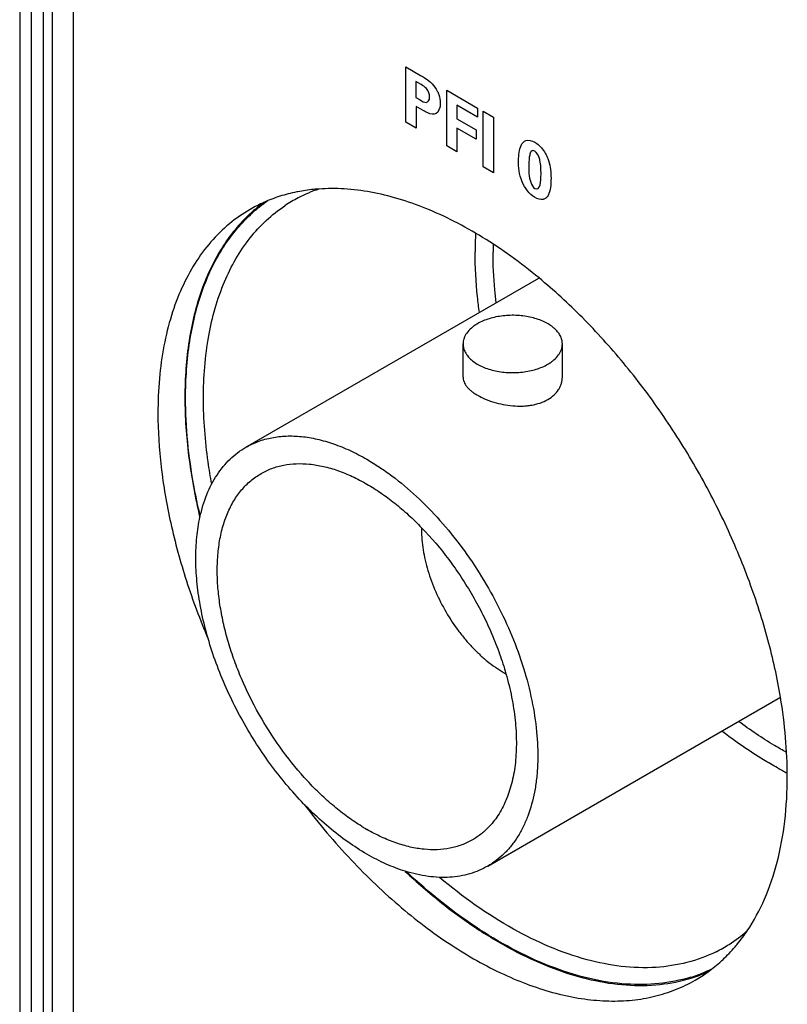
# Model space of a CAD drawing. Header units: inches. Extents: x 0 to 34, y 0 to 22.
# Tile 53 of 97: x 25.97 to 26.267, y 18.864 to 19.246. Entities that reach past the tile are written whole.
import ezdxf

# ---------------------------------------------------------------- set-up
doc = ezdxf.new("R2010")
doc.units = ezdxf.units.IN
doc.header["$LTSCALE"] = 1.87
doc.header["$MEASUREMENT"] = 0
doc.layers.get('0').update_dxf_attribs({"linetype": 'CONTINUOUS'})
doc.layers.add('02___PRT_ALL_AXES', color=7, linetype='CONTINUOUS')

msp = doc.modelspace()

# ---------------------------------------------------------------- linework, layer by layer
at = {"color": 7, "linetype": 'CONTINUOUS'}
for p, q in [((25.9696038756, 19.7995734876), (25.9696038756, 18.5685057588)), ((25.9739972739, 19.7934493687), (25.9739972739, 18.571288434)), ((25.9787663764, 19.7912353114), (25.9787663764, 18.600996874)), ((25.98218445, 19.7912008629), (25.98218445, 18.6009624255)), ((25.9904361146, 18.6012843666), (25.9904361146, 19.7871299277)), ((26.0573003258, 19.0801432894), (26.1709316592, 19.1457525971)), ((26.1414961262, 19.10734965), (26.1414961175, 19.1202036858)), ((26.1799961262, 19.1073496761), (26.1799961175, 19.1202037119)), ((26.1510548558, 18.9177661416), (26.2645168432, 18.9832776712))]:
    msp.add_line(p, q, dxfattribs=at)
at = {"color": 40, "linetype": 'CONTINUOUS'}
for p, q in [((26.1192950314, 19.206219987), (26.1192950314, 19.2276789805)), ((26.1192950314, 19.2276789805), (26.1250422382, 19.2243606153)), ((26.1232391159, 19.221918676), (26.1232391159, 19.2157282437)), ((26.1252484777, 19.2207584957), (26.1232391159, 19.221918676)), ((26.1351509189, 19.1970649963), (26.1351509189, 19.2185540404)), ((26.1351509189, 19.2185540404), (26.1471609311, 19.2116196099)), ((26.1232391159, 19.2157282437), (26.1248359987, 19.2148062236)), ((26.1233422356, 19.2122468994), (26.1233422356, 19.203883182)), ((26.1260493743, 19.2106838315), (26.1233422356, 19.2122468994)), ((26.1391455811, 19.2127928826), (26.1391455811, 19.2074965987)), ((26.1471609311, 19.20816492), (26.1391455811, 19.2127928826)), ((26.1471609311, 19.2116196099), (26.1471609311, 19.20816492)), ((26.1492518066, 19.1889233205), (26.1492518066, 19.2105013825)), ((26.1492518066, 19.2105013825), (26.1532464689, 19.2081949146)), ((26.1233422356, 19.203883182), (26.1192950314, 19.206219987)), ((26.1391455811, 19.2074965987), (26.146619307, 19.2031813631)), ((26.1532464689, 19.2081949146), (26.1532464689, 19.1866168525)), ((26.1391455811, 19.2039251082), (26.1391455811, 19.1947585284)), ((26.146619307, 19.1996098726), (26.1391455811, 19.2039251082)), ((26.146619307, 19.2031813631), (26.146619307, 19.1996098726)), ((26.1391455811, 19.1947585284), (26.1351509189, 19.1970649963)), ((26.1532464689, 19.1866168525), (26.1492518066, 19.1889233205))]:
    msp.add_line(p, q, dxfattribs=at)
at = {"color": 7, "linetype": 'CONTINUOUS'}
for centre, radius, start, end in [((26.1022822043, 19.1293920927), 0.053518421, 108.1610162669, 117.5053168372), ((26.0987264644, 19.1276933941), 0.0582111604, 124.4292054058, 128.6265595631), ((26.1033939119, 19.1273668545), 0.0558281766, 117.55738152, 123.7145443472), ((26.0995091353, 19.1267216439), 0.0594588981, 128.6312232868, 132.8575643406), ((26.2926058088, 19.155945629), 0.1464435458, 177.1860284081, 180.0189277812), ((26.2982767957, 19.1558362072), 0.1451689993, 178.7722777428, 180.0035346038), ((26.1779614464, 19.0287699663), 0.0414966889, 239.9961163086, 241.4140910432), ((26.3329248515, 19.0819456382), 0.1439786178, 241.1328353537, 242.8265934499), ((26.1435469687, 19.0001792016), 0.0787259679, 238.3584549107, 239.994664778), ((26.2159207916, 18.9325765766), 0.0535233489, 302.4978588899, 311.8652454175), ((26.2147375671, 18.9345203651), 0.0557983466, 296.5117322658, 302.4502279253), ((26.2126780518, 18.9303338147), 0.0582020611, 291.3782271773, 295.6719383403), ((26.2122242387, 18.9315058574), 0.0594588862, 287.1474346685, 291.3737480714)]:
    msp.add_arc(centre, radius, start, end, dxfattribs=at)
at = {"color": 40, "linetype": 'CONTINUOUS'}
for points, knots in [([(26.1250422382, 19.2243606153), (26.125684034, 19.2239900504), (26.1279413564, 19.222694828), (26.1304555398, 19.2203505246), (26.1315137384, 19.2182732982)], [0, 0, 0, 0, 0.2796794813, 1, 1, 1, 1]), ([(26.128523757, 19.2159524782), (26.128523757, 19.2169222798), (26.1276348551, 19.2194509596), (26.1259441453, 19.2203568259), (26.1252484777, 19.2207584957)], [0, 0, 0, 0, 0.5469638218, 1, 1, 1, 1]), ([(26.1315137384, 19.2182732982), (26.1317437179, 19.2178183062), (26.1324271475, 19.2162155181), (26.1326475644, 19.2146101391), (26.1326475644, 19.2135986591)], [0, 0, 0, 0, 0.2921817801, 1, 1, 1, 1]), ([(26.1248359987, 19.2148062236), (26.1256208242, 19.2143530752), (26.1275252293, 19.2131700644), (26.128523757, 19.2148630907), (26.128523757, 19.2159524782)], [0, 0, 0, 0, 0.4541043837, 1, 1, 1, 1]), ([(26.1326475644, 19.2135986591), (26.1326475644, 19.2129978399), (26.1324777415, 19.2109500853), (26.1314081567, 19.2094501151), (26.1302763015, 19.2092536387)], [0, 0, 0, 0, 0.2781791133, 1, 1, 1, 1]), ([(26.1302763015, 19.2092536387), (26.1293064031, 19.2090965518), (26.1277788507, 19.2096966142), (26.1263430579, 19.2105142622), (26.1260493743, 19.2106838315)], [0, 0, 0, 0, 0.7968116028, 1, 1, 1, 1]), ([(26.1630168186, 19.1913022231), (26.1630168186, 19.1934712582), (26.1633699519, 19.1967493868), (26.1656746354, 19.1996818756), (26.1680845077, 19.199120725), (26.1692820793, 19.1984292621)], [0, 0, 0, 0, 0.4519861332, 0.7118521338, 1, 1, 1, 1]), ([(26.1692820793, 19.1984292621), (26.1698550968, 19.198098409), (26.1716548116, 19.1968148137), (26.1732928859, 19.1945526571), (26.1739720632, 19.1929833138)], [0, 0, 0, 0, 0.3186893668, 1, 1, 1, 1]), ([(26.1693061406, 19.1949629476), (26.1690599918, 19.1951050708), (26.1682145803, 19.1953809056), (26.1677120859, 19.1947331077), (26.1675295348, 19.1942032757)], [0, 0, 0, 0, 0.2980759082, 1, 1, 1, 1]), ([(26.1712649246, 19.1914205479), (26.1712269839, 19.1916512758), (26.1709916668, 19.1928623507), (26.1701011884, 19.1945038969), (26.1693061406, 19.1949629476)], [0, 0, 0, 0, 0.1885902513, 1, 1, 1, 1]), ([(26.1692290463, 19.1770621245), (26.1673637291, 19.1781391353), (26.1632401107, 19.1835941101), (26.1630168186, 19.1887786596), (26.1630168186, 19.1913022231)], [0, 0, 0, 0, 0.4604746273, 1, 1, 1, 1]), ([(26.1675295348, 19.1942032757), (26.167371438, 19.193732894), (26.1670260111, 19.1920121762), (26.1669348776, 19.1901060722), (26.1669348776, 19.1887440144)], [0, 0, 0, 0, 0.3024544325, 1, 1, 1, 1]), ([(26.1739720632, 19.1929833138), (26.1742134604, 19.192433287), (26.1753569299, 19.1895161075), (26.1755949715, 19.1866506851), (26.1755949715, 19.1845466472)], [0, 0, 0, 0, 0.1908626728, 1, 1, 1, 1]), ([(26.1669348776, 19.1887440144), (26.1669348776, 19.187888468), (26.1669244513, 19.1856014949), (26.167878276, 19.1813522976), (26.169332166, 19.1805128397)], [0, 0, 0, 0, 0.337586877, 1, 1, 1, 1]), ([(26.1755949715, 19.1845466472), (26.1755949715, 19.182044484), (26.1753425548, 19.1783528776), (26.1726369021, 19.1757140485), (26.1703644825, 19.1764065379), (26.1692290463, 19.1770621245)], [0, 0, 0, 0, 0.5021428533, 0.7368945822, 1, 1, 1, 1])]:
    msp.add_open_spline(points, degree=3, knots=knots, dxfattribs=at)
for points in [[(26.1717299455, 19.1860332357), (26.1717299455, 19.1877488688), (26.1716702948, 19.1895359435), (26.1712649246, 19.1914205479)], [(26.169332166, 19.1805128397), (26.1714797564, 19.1792728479), (26.1717299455, 19.1835534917), (26.1717299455, 19.1860332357)]]:
    msp.add_open_spline(points, degree=3, dxfattribs=at)
at = {"color": 7, "linetype": 'CONTINUOUS'}
for points, knots in [([(26.0408619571, 19.0992011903), (26.0408619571, 19.1072905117), (26.0420326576, 19.1227034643), (26.0479652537, 19.1439961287), (26.0579154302, 19.1615575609), (26.0673260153, 19.1704155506), (26.0724061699, 19.1738054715)], [0, 0, 0, 0, 0.288495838, 0.5480015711, 0.7821893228, 1, 1, 1, 1]), ([(26.0339164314, 19.0992711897), (26.0339164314, 19.1066097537), (26.0348605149, 19.1206732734), (26.0395629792, 19.140365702), (26.0474226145, 19.1572118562), (26.054923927, 19.1664651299), (26.0590664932, 19.1703078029)], [0, 0, 0, 0, 0.284610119, 0.5442120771, 0.7808617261, 1, 1, 1, 1]), ([(26.1478303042, 19.1324351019), (26.1475553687, 19.1344343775), (26.146609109, 19.1422209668), (26.146162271, 19.1500715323), (26.146162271, 19.155897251)], [0, 0, 0, 0, 0.2572845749, 1, 1, 1, 1]), ([(26.1543250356, 19.1361859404), (26.1541240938, 19.137856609), (26.1534313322, 19.144381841), (26.1531077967, 19.1509481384), (26.1531077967, 19.1558272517)], [0, 0, 0, 0, 0.2564393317, 1, 1, 1, 1]), ([(26.1799961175, 19.1202037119), (26.1799961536, 19.1207517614), (26.1798492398, 19.1218751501), (26.1792053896, 19.1234974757), (26.1781596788, 19.1250351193), (26.1767428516, 19.1264582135), (26.1749870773, 19.1277413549), (26.1729297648, 19.1288601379), (26.1706141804, 19.1297934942), (26.1671912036, 19.1307792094), (26.1626051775, 19.1314228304), (26.1579352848, 19.1312942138), (26.1542829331, 19.1307155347), (26.1516985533, 19.1300596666), (26.1493079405, 19.1291923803), (26.1478254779, 19.1284620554), (26.1471343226, 19.128062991)], [0, 0, 0, 0, 0.0428290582, 0.0874233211, 0.1352224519, 0.1871456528, 0.2436086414, 0.3045835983, 0.3696980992, 0.438326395, 0.5825551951, 0.7295958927, 0.801590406, 0.8712148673, 0.9376307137, 1, 1, 1, 1]), ([(26.1471343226, 19.128062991), (26.1467007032, 19.1278126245), (26.1458746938, 19.127288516), (26.1444107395, 19.1261559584), (26.1431903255, 19.124872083), (26.1423080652, 19.1234598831), (26.1418421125, 19.1223943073), (26.1415598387, 19.1213054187), (26.1414961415, 19.1205681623), (26.1414961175, 19.1202036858)], [0, 0, 0, 0, 0.1484655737, 0.2895248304, 0.5484691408, 0.6678574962, 0.7818251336, 0.8919287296, 1, 1, 1, 1]), ([(26.1414961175, 19.1202036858), (26.1414960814, 19.1196556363), (26.1416429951, 19.1185322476), (26.1422868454, 19.116909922), (26.1433325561, 19.1153722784), (26.1447493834, 19.1139491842), (26.1465051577, 19.1126660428), (26.1485624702, 19.1115472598), (26.1508780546, 19.1106139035), (26.1543010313, 19.1096281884), (26.1588870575, 19.1089845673), (26.1635569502, 19.109113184), (26.1672093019, 19.109691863), (26.1697936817, 19.1103477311), (26.1721842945, 19.1112150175), (26.173666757, 19.1119453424), (26.1743579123, 19.1123444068)], [0, 0, 0, 0, 0.0428290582, 0.0874233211, 0.1352224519, 0.1871456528, 0.2436086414, 0.3045835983, 0.3696980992, 0.438326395, 0.5825551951, 0.7295958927, 0.801590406, 0.8712148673, 0.9376307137, 1, 1, 1, 1]), ([(26.1743579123, 19.1123444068), (26.1747915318, 19.1125947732), (26.1756175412, 19.1131188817), (26.1770814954, 19.1142514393), (26.1783019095, 19.1155353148), (26.1791841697, 19.1169475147), (26.1796501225, 19.1180130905), (26.1799323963, 19.119101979), (26.1799960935, 19.1198392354), (26.1799961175, 19.1202037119)], [0, 0, 0, 0, 0.1484655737, 0.2895248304, 0.5484691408, 0.6678574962, 0.7818251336, 0.8919287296, 1, 1, 1, 1]), ([(26.1414961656, 19.1073496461), (26.1414961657, 19.1070388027), (26.1415601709, 19.1064046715), (26.1418450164, 19.1054678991), (26.1423127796, 19.1045438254), (26.1429574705, 19.1036371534), (26.1437722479, 19.1027513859), (26.14474968, 19.1018910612), (26.1458799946, 19.101062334), (26.1467017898, 19.1005512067), (26.1471343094, 19.1003014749)], [0, 0, 0, 0, 0.0989454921, 0.2013139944, 0.3099900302, 0.4271841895, 0.5543443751, 0.6922484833, 0.8410220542, 1, 1, 1, 1]), ([(26.1743579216, 19.0986704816), (26.1752153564, 19.0991655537), (26.1767805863, 19.1002876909), (26.1783273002, 19.1020885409), (26.1791936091, 19.1036538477), (26.1796550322, 19.1048587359), (26.1799340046, 19.10609577), (26.179996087, 19.106933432), (26.1799960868, 19.1073496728)], [0, 0, 0, 0, 0.2742365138, 0.5285808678, 0.6499419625, 0.7683512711, 0.8847097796, 1, 1, 1, 1]), ([(26.0396066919, 19.0535145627), (26.0386778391, 19.0574342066), (26.0355126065, 19.0724920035), (26.0339164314, 19.0879109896), (26.0339164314, 19.0992711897)], [0, 0, 0, 0, 0.261768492, 1, 1, 1, 1]), ([(26.0440461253, 19.0658978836), (26.0435236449, 19.0687458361), (26.0417336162, 19.0797611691), (26.0408619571, 19.0909366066), (26.0408619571, 19.0992011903)], [0, 0, 0, 0, 0.2594502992, 1, 1, 1, 1]), ([(26.1471343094, 19.1003014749), (26.1480761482, 19.0997576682), (26.1501214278, 19.0987604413), (26.1534293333, 19.0975760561), (26.1570092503, 19.0966912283), (26.160728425, 19.0961666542), (26.1638561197, 19.0960745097), (26.1663121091, 19.0962362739), (26.1696954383, 19.0966920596), (26.1724460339, 19.0975665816), (26.1743579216, 19.0986704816)], [0, 0, 0, 0, 0.1152676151, 0.240455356, 0.3717841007, 0.5054267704, 0.6378237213, 0.7026193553, 0.7660123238, 1, 1, 1, 1]), ([(26.0573003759, 19.0801432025), (26.0588374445, 19.0810306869), (26.0621009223, 19.082559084), (26.0673815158, 19.0840193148), (26.0730108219, 19.0846470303), (26.0789288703, 19.0844410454), (26.0850785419, 19.0834092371), (26.0914028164, 19.0815653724), (26.0978417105, 19.0789296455), (26.102063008, 19.0767196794), (26.1041775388, 19.0754987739)], [0, 0, 0, 0, 0.1080098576, 0.2180566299, 0.3319926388, 0.4513512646, 0.5772709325, 0.7104870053, 0.851411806, 1, 1, 1, 1]), ([(26.0394979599, 19.0530748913), (26.0401534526, 19.0560661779), (26.0414496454, 19.0604114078), (26.04390666, 19.0657796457), (26.0460167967, 19.0693977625), (26.0484191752, 19.0726665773), (26.0511036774, 19.0755685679), (26.0540554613, 19.0780880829), (26.0561969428, 19.0795060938), (26.0573003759, 19.0801432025)], [0, 0, 0, 0, 0.2755033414, 0.4053556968, 0.530506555, 0.6516450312, 0.7696069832, 0.8853678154, 1, 1, 1, 1]), ([(26.063175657, 19.0699675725), (26.0645201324, 19.0707437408), (26.0673745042, 19.0720807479), (26.0719933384, 19.0733576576), (26.0769170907, 19.0739071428), (26.0820933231, 19.0737264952), (26.087472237, 19.0728243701), (26.0930041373, 19.0712115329), (26.09863594, 19.0689057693), (26.1023282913, 19.0669729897), (26.1041775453, 19.0659052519)], [0, 0, 0, 0, 0.1080101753, 0.2180564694, 0.3319926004, 0.4513542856, 0.5772651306, 0.7104852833, 0.8514322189, 1, 1, 1, 1]), ([(26.1041775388, 19.0754987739), (26.1058334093, 19.0745426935), (26.1091407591, 19.0724871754), (26.1156987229, 19.067852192), (26.1237131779, 19.0611069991), (26.1327698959, 19.0518081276), (26.1412164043, 19.0413813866), (26.1488722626, 19.0300498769), (26.1555745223, 19.0180548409), (26.1611801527, 19.0056522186), (26.1655696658, 18.993106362), (26.1686495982, 18.98068315), (26.1703538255, 18.9686464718), (26.1706006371, 18.9589684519), (26.1700419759, 18.9516630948), (26.1690398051, 18.9449777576), (26.1673384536, 18.9386846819), (26.1648766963, 18.9329654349), (26.1627357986, 18.9291187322), (26.1602741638, 18.9256487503), (26.1575031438, 18.9225758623), (26.1544391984, 18.9199183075), (26.1522065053, 18.9184312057), (26.1510548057, 18.9177662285)], [0, 0, 0, 0, 0.0306656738, 0.0624048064, 0.1287355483, 0.1983207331, 0.270289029, 0.343657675, 0.4173804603, 0.4903958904, 0.5616735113, 0.6302620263, 0.6953411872, 0.7562807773, 0.7850878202, 0.8127477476, 0.8646411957, 0.8890247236, 0.9124706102, 0.9351121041, 0.9571140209, 0.9786712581, 1, 1, 1, 1]), ([(26.0462392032, 19.0297924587), (26.0461634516, 19.0320756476), (26.0462010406, 19.0365301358), (26.0468722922, 19.0429945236), (26.048150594, 19.049000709), (26.0500264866, 19.0544854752), (26.052484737, 19.0593906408), (26.0555029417, 19.0636609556), (26.0584827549, 19.0666659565), (26.0610938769, 19.0686813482), (26.0624710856, 19.069560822), (26.063175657, 19.0699675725)], [0, 0, 0, 0, 0.1497840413, 0.2916167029, 0.4254420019, 0.5515552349, 0.6706709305, 0.7839586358, 0.8930339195, 0.9466579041, 1, 1, 1, 1]), ([(26.1041775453, 19.0659052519), (26.1060312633, 19.0648349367), (26.1097299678, 19.0624894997), (26.1151055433, 19.0584956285), (26.12038477, 19.0539806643), (26.1237623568, 19.0506962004), (26.1254257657, 19.0489791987)], [0, 0, 0, 0, 0.2356845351, 0.4816525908, 0.7367793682, 1, 1, 1, 1]), ([(26.1041776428, 18.9224106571), (26.1016364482, 18.9238779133), (26.0965727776, 18.9271467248), (26.0892739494, 18.9328118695), (26.0821611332, 18.9392989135), (26.0753227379, 18.9465258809), (26.0688430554, 18.9544042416), (26.0628024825, 18.9628359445), (26.0572759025, 18.971716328), (26.0523319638, 18.980935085), (26.0480320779, 18.9903777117), (26.044429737, 18.9999270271), (26.0415696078, 19.0094645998), (26.0394871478, 19.0188724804), (26.0382083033, 19.0280345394), (26.0377496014, 19.0368388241), (26.0381175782, 19.0451760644), (26.0389383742, 19.0505212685), (26.0394979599, 19.0530748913)], [0, 0, 0, 0, 0.0572640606, 0.1174212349, 0.1801153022, 0.2449432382, 0.3114219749, 0.3790287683, 0.4472105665, 0.5153997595, 0.5830287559, 0.6495438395, 0.7144203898, 0.7771786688, 0.8374004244, 0.8947475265, 0.9489836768, 1, 1, 1, 1]), ([(26.125403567, 19.0489773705), (26.1253728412, 19.0477410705), (26.1254255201, 19.0452062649), (26.1258174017, 19.0413425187), (26.1265210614, 19.0373625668), (26.1275284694, 19.0333058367), (26.1288305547, 19.0292123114), (26.1309535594, 19.023727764), (26.1342498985, 19.0170490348), (26.1382885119, 19.0107830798), (26.1419122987, 19.0061231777), (26.1447684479, 19.0028771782), (26.1477483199, 18.9998960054), (26.1508226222, 18.9972081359), (26.1539607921, 18.9948420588), (26.1561254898, 18.9934607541), (26.157210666, 18.992834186)], [0, 0, 0, 0, 0.0552427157, 0.1130927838, 0.1733205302, 0.2356297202, 0.2996766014, 0.3650756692, 0.4982024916, 0.6315805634, 0.697290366, 0.7617601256, 0.8245910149, 0.8854478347, 0.9440250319, 1, 1, 1, 1]), ([(26.1254257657, 19.0489791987), (26.12919819, 19.0450852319), (26.1345153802, 19.0388040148), (26.140842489, 19.029801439), (26.1452463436, 19.0226689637), (26.1492214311, 19.0152897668), (26.1527270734, 19.0077400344), (26.1557257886, 19.0000988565), (26.1573880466, 18.9949308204), (26.1581237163, 18.9923499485)], [0, 0, 0, 0, 0.2464123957, 0.3727305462, 0.4999385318, 0.6271462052, 0.7534660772, 0.8780275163, 1, 1, 1, 1]), ([(26.1022470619, 18.9331561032), (26.1003982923, 18.9342948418), (26.0967162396, 18.9367707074), (26.0913778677, 18.9409461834), (26.0861515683, 18.9456270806), (26.079322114, 18.9525604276), (26.0713723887, 18.9622234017), (26.0630587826, 18.9749463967), (26.0572713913, 18.986290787), (26.0534470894, 18.9956239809), (26.0510335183, 19.0026214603), (26.0490834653, 19.0095871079), (26.0476129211, 19.0164605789), (26.0466356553, 19.0231818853), (26.0463113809, 19.0276169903), (26.0462392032, 19.0297924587)], [0, 0, 0, 0, 0.0563427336, 0.11500572, 0.1757330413, 0.2382661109, 0.3674044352, 0.4996428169, 0.6319282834, 0.697152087, 0.7612543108, 0.8238878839, 0.8847366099, 0.943518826, 1, 1, 1, 1]), ([(26.1581237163, 18.9923499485), (26.1589792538, 18.9893485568), (26.1604268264, 18.9834047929), (26.1617961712, 18.9745541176), (26.1623029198, 18.9660643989), (26.1619378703, 18.9580608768), (26.1607025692, 18.9506595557), (26.1586100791, 18.9439703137), (26.1561295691, 18.9389959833), (26.1537430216, 18.9355136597), (26.1524263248, 18.9339403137), (26.1517390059, 18.9331991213)], [0, 0, 0, 0, 0.1511800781, 0.2959451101, 0.4332788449, 0.5624788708, 0.6832400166, 0.795753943, 0.9008138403, 0.9510350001, 1, 1, 1, 1]), ([(26.2669424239, 18.9618451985), (26.2653685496, 18.9627093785), (26.2589489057, 18.9663934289), (26.2528002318, 18.9705435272), (26.2483042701, 18.9738906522)], [0, 0, 0, 0, 0.2426180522, 1, 1, 1, 1]), ([(26.2634147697, 18.9558576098), (26.2615843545, 18.9568663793), (26.2541034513, 18.961198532), (26.246980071, 18.9661383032), (26.2417916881, 18.970141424)], [0, 0, 0, 0, 0.2418075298, 1, 1, 1, 1]), ([(26.1451795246, 18.9279418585), (26.1438350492, 18.9271656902), (26.1409806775, 18.9258286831), (26.1363618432, 18.9245517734), (26.1314380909, 18.9240022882), (26.1262618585, 18.9241829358), (26.1208829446, 18.9250850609), (26.1153510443, 18.9266978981), (26.1097192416, 18.9290036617), (26.1060268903, 18.9309364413), (26.1041776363, 18.9320041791)], [0, 0, 0, 0, 0.1080101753, 0.2180564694, 0.3319926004, 0.4513542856, 0.5772651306, 0.7104852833, 0.8514322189, 1, 1, 1, 1]), ([(26.1517390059, 18.9331991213), (26.1507764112, 18.9321610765), (26.1487157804, 18.9302337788), (26.1463870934, 18.9286389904), (26.1451795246, 18.9279418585)], [0, 0, 0, 0, 0.5037936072, 1, 1, 1, 1]), ([(26.1190757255, 18.9157667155), (26.1165561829, 18.9165504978), (26.1114578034, 18.9185056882), (26.1066086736, 18.9210070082), (26.1041776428, 18.9224106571)], [0, 0, 0, 0, 0.4845274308, 1, 1, 1, 1]), ([(26.1510548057, 18.9177662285), (26.1499623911, 18.9171354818), (26.1476876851, 18.9159999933), (26.1440698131, 18.9147099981), (26.1402578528, 18.9138341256), (26.1362721, 18.9133773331), (26.1321321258, 18.9133397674), (26.1263241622, 18.9138584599), (26.1219623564, 18.9148687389), (26.1190757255, 18.9157667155)], [0, 0, 0, 0, 0.1147988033, 0.2307058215, 0.3487746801, 0.469965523, 0.5951056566, 0.7248795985, 1, 1, 1, 1]), ([(26.2297545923, 18.8746899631), (26.2217572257, 18.872221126), (26.2034873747, 18.8706077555), (26.1752814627, 18.8775963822), (26.1463681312, 18.892872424), (26.1283579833, 18.9073450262), (26.1195079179, 18.915632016)], [0, 0, 0, 0, 0.2050030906, 0.4373249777, 0.7030369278, 1, 1, 1, 1]), ([(26.239644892, 18.8845896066), (26.2324559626, 18.8810038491), (26.2154098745, 18.8768206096), (26.1879110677, 18.8805549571), (26.1592928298, 18.893003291), (26.1413084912, 18.9058633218), (26.132402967, 18.913385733)], [0, 0, 0, 0, 0.2062201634, 0.4363001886, 0.7007570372, 1, 1, 1, 1])]:
    msp.add_open_spline(points, degree=3, knots=knots, dxfattribs=at)
at = {"layer": '02___PRT_ALL_AXES', "color": 7, "linetype": 'CONTINUOUS'}
for centre, radius, start, end in [((26.0895951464, 19.1165350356), 0.0638620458, 100.9864287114, 101.3834461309), ((26.0877896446, 19.1223782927), 0.0577310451, 114.0009657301, 119.990576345), ((26.0989148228, 19.1275025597), 0.0588626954, 126.0121869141, 131.7358717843), ((26.0998410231, 19.1264293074), 0.0602801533, 131.7137149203, 132.8482642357), ((26.1984567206, 18.9280003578), 0.0638455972, 318.6211691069, 319.0095933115), ((26.2123791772, 18.9311885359), 0.059491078, 287.1359585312, 293.4953597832), ((26.20268473, 18.9234045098), 0.0575838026, 300.0039311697, 306.0175362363)]:
    msp.add_arc(centre, radius, start, end, dxfattribs=at)
for points, knots in [([(26.0855858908, 19.1802890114), (26.0848928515, 19.1802409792), (26.0821580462, 19.1800109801), (26.0794366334, 19.1796172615), (26.0774245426, 19.1792266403)], [0, 0, 0, 0, 0.2531381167, 1, 1, 1, 1]), ([(26.17094207, 19.1458022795), (26.1674132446, 19.1487192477), (26.1603055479, 19.1542224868), (26.1493269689, 19.1615637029), (26.138310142, 19.1677795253), (26.1273445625, 19.1728203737), (26.1165164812, 19.1766437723), (26.1059106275, 19.1792156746), (26.0956137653, 19.1805138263), (26.0888618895, 19.1805160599), (26.0855858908, 19.1802890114)], [0, 0, 0, 0, 0.1458517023, 0.2861145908, 0.4203775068, 0.548397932, 0.6701029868, 0.7856373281, 0.8953867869, 1, 1, 1, 1]), ([(26.0769904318, 19.1791408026), (26.0747958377, 19.1786989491), (26.0704840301, 19.1775915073), (26.0663202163, 19.1760142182), (26.0643074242, 19.1751178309)], [0, 0, 0, 0, 0.5039691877, 1, 1, 1, 1]), ([(26.0589323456, 19.1723795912), (26.0561038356, 19.170746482), (26.0506664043, 19.166950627), (26.0434794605, 19.159879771), (26.0373015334, 19.1514849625), (26.0321831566, 19.141865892), (26.0281698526, 19.131116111), (26.0252881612, 19.1193397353), (26.0235661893, 19.1066530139), (26.0232024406, 19.0978931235), (26.0232024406, 19.0934019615)], [0, 0, 0, 0, 0.108012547, 0.2180616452, 0.3320059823, 0.4513568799, 0.5772603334, 0.7105003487, 0.8514744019, 1, 1, 1, 1]), ([(26.0588469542, 19.1706241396), (26.0567987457, 19.1687243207), (26.0529019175, 19.164570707), (26.0478329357, 19.1575100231), (26.0434922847, 19.1495957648), (26.0399115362, 19.1408819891), (26.0371078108, 19.1314270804), (26.0350995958, 19.1212923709), (26.0338982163, 19.1105504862), (26.0336420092, 19.1031878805), (26.0336420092, 19.0994296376)], [0, 0, 0, 0, 0.10796327, 0.2193199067, 0.3350673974, 0.4560011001, 0.5827108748, 0.7155933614, 0.8547590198, 1, 1, 1, 1]), ([(26.264557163, 18.9832642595), (26.2633151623, 18.9907469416), (26.2599701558, 19.0059014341), (26.2527431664, 19.0284158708), (26.243332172, 19.0508214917), (26.231926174, 19.0726600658), (26.218757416, 19.0934881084), (26.2040932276, 19.1128833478), (26.188233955, 19.1304504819), (26.1767955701, 19.1409637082), (26.17094207, 19.1458022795)], [0, 0, 0, 0, 0.11900653, 0.243023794, 0.3705303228, 0.49982368, 0.6291405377, 0.7567124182, 0.8808465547, 1, 1, 1, 1]), ([(26.0336420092, 19.0994296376), (26.0336420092, 19.0918800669), (26.034722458, 19.0762697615), (26.0375904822, 19.0609012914), (26.039463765, 19.0530710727)], [0, 0, 0, 0, 0.4839235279, 1, 1, 1, 1]), ([(26.0232024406, 19.0934019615), (26.0232024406, 19.0864588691), (26.0241160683, 19.0721304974), (26.0278787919, 19.0503679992), (26.034006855, 19.0280564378), (26.0395159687, 19.0132992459), (26.0426241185, 19.005929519)], [0, 0, 0, 0, 0.2310640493, 0.4765443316, 0.7338175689, 1, 1, 1, 1]), ([(26.2672099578, 18.9525150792), (26.2672099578, 18.9575419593), (26.2667320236, 18.9678418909), (26.2654200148, 18.9780658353), (26.264557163, 18.9832642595)], [0, 0, 0, 0, 0.4882159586, 1, 1, 1, 1]), ([(26.2516689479, 18.8926869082), (26.2542802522, 18.8965669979), (26.2589005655, 18.9051597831), (26.2637252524, 18.9195223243), (26.2666131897, 18.9355194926), (26.2672099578, 18.946724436), (26.2672099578, 18.9525150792)], [0, 0, 0, 0, 0.2239488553, 0.4641239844, 0.7227245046, 1, 1, 1, 1]), ([(26.0798701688, 18.9417126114), (26.0855768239, 18.9342397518), (26.0974769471, 18.9201511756), (26.1169390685, 18.9015586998), (26.1372079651, 18.8863425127), (26.1577299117, 18.8749288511), (26.1750183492, 18.8687125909), (26.1883950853, 18.8660911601), (26.1978933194, 18.8652918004), (26.2070272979, 18.8656203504), (26.2157318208, 18.8670794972), (26.2239371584, 18.8696650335), (26.229049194, 18.8721339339), (26.2314800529, 18.8735374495)], [0, 0, 0, 0, 0.1569929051, 0.3072762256, 0.4485093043, 0.5790082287, 0.6980208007, 0.7533970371, 0.8062218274, 0.8568166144, 0.9056098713, 0.9531333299, 1, 1, 1, 1]), ([(26.1190538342, 18.9157266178), (26.1236086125, 18.9114433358), (26.1328420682, 18.9034198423), (26.1473123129, 18.8929175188), (26.1619104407, 18.8843453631), (26.1764353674, 18.8778274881), (26.1906904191, 18.8734633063), (26.2044838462, 18.8713232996), (26.2176190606, 18.8714617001), (26.2259718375, 18.8731240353), (26.2299076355, 18.8743383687)], [0, 0, 0, 0, 0.1518560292, 0.2966913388, 0.4336706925, 0.562295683, 0.6824857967, 0.7946927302, 0.8999623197, 1, 1, 1, 1]), ([(26.2466486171, 18.8861219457), (26.2470952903, 18.8866359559), (26.2488696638, 18.8887448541), (26.2505104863, 18.8909655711), (26.2516689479, 18.8926869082)], [0, 0, 0, 0, 0.2471024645, 1, 1, 1, 1]), ([(26.2365458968, 18.8768285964), (26.238327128, 18.8781229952), (26.2417722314, 18.8809389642), (26.2448847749, 18.884117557), (26.2463636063, 18.8857962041)], [0, 0, 0, 0, 0.4960277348, 1, 1, 1, 1])]:
    msp.add_open_spline(points, degree=3, knots=knots, dxfattribs=at)

doc.saveas('drawing.dxf')
